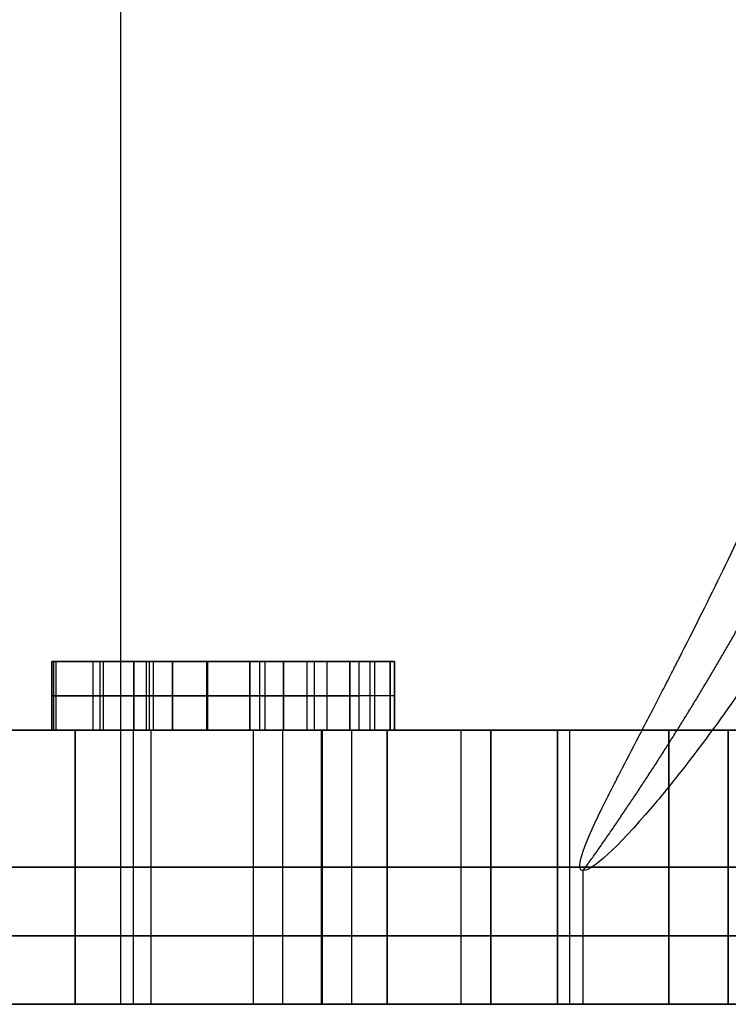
# Model space of a CAD drawing. Header units: millimetres. Extents: x 0 to 284, y -110 to 65.
# Tile 197 of 256: x 269.68 to 270.72, y -46.7 to -45.26. Entities that reach past the tile are written whole.
import ezdxf

# ---------------------------------------------------------------- set-up
doc = ezdxf.new("R2010")
doc.units = ezdxf.units.MM
doc.layers.add('Layer 01', color=18, linetype='Continuous', true_color=0x000000)

# ---------------------------------------------------------------- blocks, each defined once
blk = doc.blocks.new('Block 01')
at = {"layer": 'Layer 01'}
for p, q in [((269.8303, -46.7, -9.9291), (269.8303, -42, -9.9291)), ((269.8303, -46.7, -12.3291), (269.8303, -42, -12.3291)), ((269.8303, -46.7, -14.7291), (269.8303, -42, -14.7291)), ((269.8303, -46.7, -17.1291), (269.8303, -42, -17.1291)), ((269.73, -46.3, -17.8501), (269.73, -46.2, -17.8501)), ((269.73, -46.3, -9.5713), (269.73, -46.2, -9.5713)), ((269.7898, -46.2, -17.8856), (269.7898, -46.3, -17.8856)), ((269.7898, -46.2, -17.8146), (269.7898, -46.3, -17.8146)), ((269.8497, -46.3, -18.011), (269.8497, -46.2, -18.011)), ((269.8497, -46.3, -17.7755), (269.8497, -46.2, -17.7755)), ((269.9061, -46.2, -17.9364), (269.8497, -46.2, -17.9364)), ((269.8779, -46.2, -18.1364), (269.8779, -46.3, -18.1364)), ((269.8779, -46.2, -17.7364), (269.8779, -46.3, -17.7364)), ((269.8856, -46.2, -9.5), (270.0426, -46.2, -9.5)), ((269.9061, -46.3, -17.7755), (269.9061, -46.2, -17.7755)), ((269.9061, -46.3, -17.9761), (269.9061, -46.2, -17.9761)), ((269.9768, -46.2, -9.4568), (269.9768, -46.2, -9.5401)), ((269.98, -46.2, -18.0762), (269.98, -46.2, -18.0073)), ((269.98, -46.2, -17.8856), (269.98, -46.2, -17.8146)), ((270.0188, -46.2, -17.8856), (270.0188, -46.3, -17.8856)), ((270.0188, -46.3, -17.9761), (270.0188, -46.2, -17.9761)), ((270.068, -46.2, -17.8146), (270.068, -46.3, -17.8146)), ((270.068, -46.3, -18.0045), (270.068, -46.2, -18.0045)), ((270.1517, -46.2, -17.9364), (270.0683, -46.2, -17.9364)), ((270.1645, -46.3, -9.5487), (270.1645, -46.2, -9.5487)), ((270.1645, -46.2, -9.5), (270.2235, -46.2, -9.5)), ((270.194, -46.2, -9.7), (270.194, -46.3, -9.7)), ((270.2007, -46.2, -9.3), (270.2007, -46.3, -9.3)), ((270.2235, -46.3, -9.5), (270.2235, -46.2, -9.5)), ((270.23, -46.3, -17.8436), (270.23, -46.2, -17.8436)), ((269.73, -46.25, -17.8856), (269.8497, -46.25, -17.8856)), ((269.73, -46.25, -17.8146), (269.73, -46.25, -17.8856)), ((269.8497, -46.25, -17.8146), (269.73, -46.25, -17.8146)), ((269.73, -46.25, -9.5355), (269.73, -46.25, -9.6071)), ((269.9061, -46.25, -18.1364), (269.8497, -46.25, -18.1364)), ((269.8497, -46.25, -17.8856), (269.8497, -46.25, -18.1364)), ((269.8497, -46.25, -17.7364), (269.8497, -46.25, -17.8146)), ((269.9061, -46.25, -17.7364), (269.8497, -46.25, -17.7364)), ((269.9061, -46.25, -17.8146), (269.9061, -46.25, -17.7364)), ((270.23, -46.25, -17.8146), (269.9061, -46.25, -17.8146)), ((270.23, -46.25, -17.8726), (269.9061, -46.25, -18.1364)), ((269.9061, -46.25, -17.8856), (270.1315, -46.25, -17.8856)), ((269.9061, -46.25, -18.0667), (269.9061, -46.25, -17.8856)), ((270.1315, -46.25, -17.8856), (269.9061, -46.25, -18.0667)), ((270.2235, -46.25, -9.7), (270.1645, -46.25, -9.7)), ((270.1645, -46.25, -9.3974), (270.1645, -46.25, -9.7)), ((270.2235, -46.25, -9.3), (270.1779, -46.25, -9.3)), ((270.2235, -46.25, -9.7), (270.2235, -46.25, -9.3)), ((270.23, -46.25, -17.8726), (270.23, -46.25, -17.8146)), ((268.1351, -46.3, -13.7712), (270.0649, -46.3, -13.7712)), ((269.9061, -46.3, -17.9761), (270.0188, -46.3, -17.9761)), ((270.0188, -46.3, -17.8856), (270.0188, -46.3, -17.9761)), ((270.0671, -46.7, -10.625), (270.0671, -46.3, -10.625)), ((270.0671, -46.7, -15.425), (270.0671, -46.3, -15.425)), ((270.0671, -46.7, -14.375), (270.0671, -46.3, -14.375)), ((270.0671, -46.7, -13.025), (270.0671, -46.3, -13.025)), ((270.0671, -46.7, -11.975), (270.0671, -46.3, -11.975)), ((270.1226, -46.3, -10.1), (270.1226, -46.7, -10.1)), ((270.1248, -46.7, -16.875), (270.1248, -46.3, -16.875)), ((270.1672, -46.3, -17.5), (270.1672, -46.7, -17.5)), ((270.3269, -46.7, -15.575), (270.3269, -46.3, -15.575)), ((270.3269, -46.7, -14.225), (270.3269, -46.3, -14.225)), ((270.3269, -46.7, -13.175), (270.3269, -46.3, -13.175)), ((270.3269, -46.7, -11.825), (270.3269, -46.3, -11.825)), ((270.3702, -46.7, -16.7), (270.3702, -46.3, -16.7)), ((270.3702, -46.7, -10.7), (270.3702, -46.3, -10.7)), ((270.4678, -46.7, -17.7309), (270.4678, -46.3, -17.7309)), ((270.4678, -46.3, -9.6691), (270.4678, -46.7, -9.6691)), ((269.764, -46.5, -11.15), (268.436, -46.5, -11.15)), ((269.764, -46.5, -16.25), (268.436, -46.5, -16.25)), ((269.764, -46.5, -13.85), (268.436, -46.5, -13.85)), ((268.436, -46.5, -15.95), (269.764, -46.5, -15.95)), ((269.764, -46.5, -13.55), (268.436, -46.5, -13.55)), ((269.764, -46.5, -11.45), (268.436, -46.5, -11.45)), ((270.3702, -46.5, -10.1), (269.764, -46.5, -11.15)), ((270.4856, -46.5, -17.5), (269.764, -46.5, -16.25)), ((270.3702, -46.5, -14.9), (269.764, -46.5, -15.95)), ((270.3702, -46.5, -14.9), (269.764, -46.5, -13.85)), ((270.3702, -46.5, -12.5), (269.764, -46.5, -13.55)), ((270.3702, -46.5, -12.5), (269.764, -46.5, -11.45)), ((270.4856, -46.5, -17.5), (269.8487, -46.5, -17.5)), ((270.3702, -46.5, -10.1), (269.875, -46.5, -10.1)), ((270.7166, -46.5, -17.3), (270.0238, -46.5, -16.1)), ((270.63, -46.5, -15.05), (270.0238, -46.5, -16.1)), ((270.63, -46.5, -14.75), (270.0238, -46.5, -13.7)), ((270.63, -46.5, -12.65), (270.0238, -46.5, -13.7)), ((270.63, -46.5, -12.35), (270.0238, -46.5, -11.3)), ((270.7166, -46.5, -10.1), (270.0238, -46.5, -11.3)), ((270.7166, -46.5, -17.3), (270.219, -46.5, -18.1618)), ((270.7166, -46.5, -10.1), (270.219, -46.5, -9.2382)), ((270.5053, -46.7, -16.0114), (270.5053, -46.5049, -16.0114)), ((270.5053, -46.7, -13.6114), (270.5053, -46.5049, -13.6114)), ((270.5053, -46.7, -11.2114), (270.5053, -46.5049, -11.2114)), ((273.1, -46.5, -15.05), (270.63, -46.5, -15.05)), ((273.1, -46.5, -14.75), (270.63, -46.5, -14.75)), ((273.1, -46.5, -12.65), (270.63, -46.5, -12.65)), ((273.1, -46.5, -12.35), (270.63, -46.5, -12.35)), ((270.3272, -46.7, -17.2256), (269.8463, -46.7, -17.2256)), ((270.3272, -46.7, -10.1744), (269.8463, -46.7, -10.1744)), ((270.3702, -46.7, -12.5), (269.85, -46.7, -12.5)), ((270.3702, -46.7, -14.9), (269.85, -46.7, -14.9)), ((270.5, -46.7, -13.7), (270.0238, -46.7, -13.7))]:
    blk.add_line(p, q, dxfattribs=at)
at = {"layer": 'Layer 01', "extrusion": (-3.17487e-15, -1, 1.22656e-14)}
blk.add_arc((269.1, -13.7, 46.3), 4.6, 255.9208, 284.0792, dxfattribs=at)
at = {"layer": 'Layer 01', "extrusion": (4.58415e-15, -1, 6.10623e-16)}
blk.add_arc((269.1, -10.1, 46.3), 0.775, 0, 180, dxfattribs=at)
at = {"layer": 'Layer 01', "extrusion": (-1.35482e-16, -1, -5.25178e-14)}
blk.add_arc((269.1, -13.7, 46.3), 4.6, 75.9208, 90, dxfattribs=at)
at = {"layer": 'Layer 01', "extrusion": (-1.19411e-14, -1, 3.19204e-15)}
blk.add_arc((269.1, -17.3, 46.3), 0.775, 270, 345.0448, dxfattribs=at)
at = {"layer": 'Layer 01', "extrusion": (5.81178e-10, 1, -1.70434e-09)}
blk.add_arc((-269.6847, -8.9736, -46.3), 0.5638, 251.078, 265.3864, dxfattribs=at)
at = {"layer": 'Layer 01', "extrusion": (9.52408e-11, 1, 7.26634e-11)}
blk.add_arc((-269.1, -10.1, -46.3), 0.7999, 141.9607, 142.6582, dxfattribs=at)
at = {"layer": 'Layer 01', "extrusion": (-1.29469e-09, -1, 3.84596e-09)}
blk.add_arc((269.6705, -8.9849, 46.3), 0.6333, 275.9367, 288.6094, dxfattribs=at)
at = {"layer": 'Layer 01', "extrusion": (7.62782e-12, 1, -1.49334e-11)}
blk.add_arc((-269.6177, -8.8171, -46.3), 0.7336, 234.7976, 250.0929, dxfattribs=at)
at = {"layer": 'Layer 01', "extrusion": (-4.73934e-12, -1, 1.3128e-11)}
blk.add_arc((269.6581, -8.9464, 46.3), 0.6737, 288.557, 303.8549, dxfattribs=at)
at = {"layer": 'Layer 01', "extrusion": (-7.63738e-10, -1, 1.20797e-09)}
blk.add_arc((269.6853, -8.9521, 46.3), 0.6542, 302.1566, 317.0951, dxfattribs=at)
at = {"layer": 'Layer 01', "extrusion": (8.45044e-12, 1, -8.06631e-12)}
blk.add_arc((-269.5871, -8.7431, -46.3), 0.8119, 223.3081, 236.045, dxfattribs=at)
at = {"layer": 'Layer 01', "extrusion": (0, -1, 0)}
for centre, radius, start, end in [((269.1, -13.7, 46.5), 4.6, 255.9208, 284.0792), ((269.1, -13.7, 46.5), 4.6, 75.9208, 90), ((269.1, -13.7, 46.6), 5.4, 270, 90)]:
    blk.add_arc(centre, radius, start, end, dxfattribs=at)
at = {"layer": 'Layer 01', "extrusion": (0, 1, 0)}
for centre, start, end in [((-269.1, -10.1, -46.5), 0, 180), ((-269.1, -17.3, -46.5), 194.9552, 270)]:
    blk.add_arc(centre, 0.775, start, end, dxfattribs=at)
at = {"layer": 'Layer 01', "extrusion": (9.13859e-18, -1, 0)}
blk.add_arc((269.1, -13.7, 46.5), 5.4, 270, 90, dxfattribs=at)
at = {"layer": 'Layer 01', "extrusion": (9.13859e-18, -1, 5.46571e-16)}
blk.add_arc((269.1, -13.7, 46.5), 6.5, 270, 90, dxfattribs=at)
at = {"layer": 'Layer 01', "extrusion": (1.42124e-27, 1, -4.46314e-16)}
blk.add_arc((-269.1, -13.7, -46.7), 4.6, 255.9208, 284.0792, dxfattribs=at)
at = {"layer": 'Layer 01', "extrusion": (4.58415e-15, 1, -6.10623e-16)}
blk.add_arc((-269.1, -10.1, -46.7), 0.775, 0, 180, dxfattribs=at)
at = {"layer": 'Layer 01', "extrusion": (9.35289e-16, 1, -4.64606e-15)}
blk.add_arc((-269.1, -10.1, -46.7), 0.75, 76.8279, 256.8279, dxfattribs=at)
at = {"layer": 'Layer 01', "extrusion": (-1.44149e-16, 1, -3.37358e-17)}
for centre in [(-269.1, -12.5, -46.7), (-269.1, -14.9, -46.7), (-269.1, -17.3, -46.7)]:
    blk.add_arc(centre, 0.75, 76.8279, 256.8279, dxfattribs=at)
at = {"layer": 'Layer 01', "extrusion": (2.44016e-14, 1, 1.46185e-13)}
blk.add_arc((-269.1, -13.7, -46.7), 4.6, 90, 104.0792, dxfattribs=at)
at = {"layer": 'Layer 01', "extrusion": (-9.13859e-18, 1, 0)}
blk.add_arc((-269.1, -13.7, -46.7), 5.4, 90, 270, dxfattribs=at)
at = {"layer": 'Layer 01', "extrusion": (-6.08605e-19, 1, 7.92509e-19)}
blk.add_arc((-269.1, -17.3, -46.7), 0.775, 194.9552, 270, dxfattribs=at)
at = {"layer": 'Layer 01', "extrusion": (6.26375e-17, 1, -7.45375e-18)}
for centre, radius in [((-271.25, -16.1, -46.7), 0.75), ((-271.25, -13.7, -46.7), 0.75), ((-271.25, -13.7, -46.7), 0.5035)]:
    blk.add_arc(centre, radius, 276.7862, 96.7862, dxfattribs=at)
at = {"layer": 'Layer 01', "extrusion": (-4.97102e-16, 1, -4.71122e-15)}
blk.add_arc((-271.25, -11.3, -46.7), 0.75, 276.7862, 96.7862, dxfattribs=at)
at = {"layer": 'Layer 01', "extrusion": (8.96351e-16, 1, 6.99864e-15)}
blk.add_arc((-271.25, -11.3, -46.7), 0.5035, 276.7862, 96.7862, dxfattribs=at)
at = {"layer": 'Layer 01'}
for points in [[(271.3386, -44.3363, -15.3553), (271.334, -44.4463, -15.3547), (271.325, -44.5555, -15.3536), (271.3047, -44.7181, -15.352), (271.2969, -44.7722, -15.3514), (271.2834, -44.8529, -15.3507), (271.2786, -44.8797, -15.3505), (271.2685, -44.9334, -15.3502), (271.2635, -44.9586, -15.3501), (271.2338, -45.0997, -15.3498), (271.2057, -45.2088, -15.3506), (271.1575, -45.367, -15.3555), (271.1404, -45.4188, -15.3578), (271.1134, -45.4951, -15.3625), (271.0995, -45.5329, -15.3651), (271.0827, -45.5764, -15.3689), (271.0754, -45.5949, -15.3706), (271.0705, -45.6072, -15.3718), (271.0685, -45.6123, -15.3723), (271.0189, -45.7349, -15.3849), (270.9697, -45.8401, -15.4021), (270.8948, -45.9822, -15.4388), (270.8697, -46.027, -15.4529), (270.8323, -46.0904, -15.4769), (270.8136, -46.1211, -15.4897), (270.7921, -46.1552, -15.5059), (270.783, -46.1695, -15.5132), (270.7769, -46.1789, -15.5181), (270.7746, -46.1825, -15.5199), (270.7407, -46.2342, -15.548), (270.7119, -46.2754, -15.5759), (270.6716, -46.3298, -15.6221), (270.6586, -46.3468, -15.6383), (270.6338, -46.3782, -15.6719), (270.6187, -46.3968, -15.6943), (270.5537, -46.4733, -15.8034), (270.5187, -46.5042, -15.9024), (270.4926, -46.5056, -16.1136), (270.5026, -46.4754, -16.2201), (270.5363, -46.4067, -16.3307), (270.5403, -46.3986, -16.3429), (270.549, -46.3814, -16.367), (270.5524, -46.3747, -16.3756), (270.5644, -46.3515, -16.4047), (270.5818, -46.3179, -16.4425), (270.6069, -46.2698, -16.4868), (270.626, -46.2328, -16.5163), (270.6345, -46.2162, -16.5286), (270.6402, -46.205, -16.5367), (270.6437, -46.1982, -16.5415), (270.6837, -46.1196, -16.5958), (270.7256, -46.0351, -16.6391), (270.7901, -45.8926, -16.6931), (270.8119, -45.8425, -16.7093), (270.8445, -45.7633, -16.7311), (270.8608, -45.7228, -16.7414), (270.8798, -45.6737, -16.7523), (270.8879, -45.6523, -16.7568), (270.8932, -45.638, -16.7597), (270.8964, -45.6296, -16.7614), (270.9348, -45.5258, -16.7818), (270.9687, -45.4243, -16.796), (271.0145, -45.2665, -16.8123), (271.0289, -45.2129, -16.8168), (271.0492, -45.1312, -16.8227), (271.0558, -45.1038, -16.8244), (271.0683, -45.0483, -16.8277), (271.0747, -45.0192, -16.8292), (271.1247, -44.7769, -16.8409), (271.1521, -44.5582, -16.8436), (271.1614, -44.3363, -16.8447)], [(271.3386, -44.3363, -12.9553), (271.334, -44.4463, -12.9547), (271.325, -44.5555, -12.9536), (271.3047, -44.7181, -12.952), (271.2969, -44.7722, -12.9514), (271.2834, -44.8529, -12.9507), (271.2786, -44.8797, -12.9505), (271.2685, -44.9334, -12.9502), (271.2635, -44.9586, -12.9501), (271.2338, -45.0997, -12.9498), (271.2057, -45.2088, -12.9506), (271.1575, -45.367, -12.9555), (271.1404, -45.4188, -12.9578), (271.1134, -45.4951, -12.9625), (271.0995, -45.5329, -12.9651), (271.0827, -45.5764, -12.9689), (271.0754, -45.5949, -12.9706), (271.0705, -45.6072, -12.9718), (271.0685, -45.6123, -12.9723), (271.0189, -45.7349, -12.9849), (270.9697, -45.8401, -13.0021), (270.8948, -45.9822, -13.0388), (270.8697, -46.027, -13.0529), (270.8323, -46.0904, -13.0769), (270.8136, -46.1211, -13.0897), (270.7921, -46.1552, -13.1059), (270.783, -46.1695, -13.1132), (270.7769, -46.1789, -13.1181), (270.7746, -46.1825, -13.1199), (270.7407, -46.2342, -13.148), (270.7119, -46.2754, -13.1759), (270.6716, -46.3298, -13.2221), (270.6586, -46.3468, -13.2383), (270.6338, -46.3782, -13.2719), (270.6187, -46.3968, -13.2943), (270.5537, -46.4733, -13.4034), (270.5187, -46.5042, -13.5024), (270.4926, -46.5056, -13.7136), (270.5026, -46.4754, -13.8201), (270.5363, -46.4067, -13.9307), (270.5403, -46.3986, -13.9429), (270.549, -46.3814, -13.967), (270.5524, -46.3747, -13.9756), (270.5644, -46.3515, -14.0047), (270.5818, -46.3179, -14.0425), (270.6069, -46.2698, -14.0868), (270.626, -46.2328, -14.1163), (270.6345, -46.2162, -14.1286), (270.6402, -46.205, -14.1367), (270.6437, -46.1982, -14.1415), (270.6837, -46.1196, -14.1958), (270.7256, -46.0351, -14.2391), (270.7901, -45.8926, -14.2931), (270.8119, -45.8425, -14.3093), (270.8445, -45.7633, -14.3311), (270.8608, -45.7228, -14.3414), (270.8798, -45.6737, -14.3523), (270.8879, -45.6523, -14.3568), (270.8932, -45.638, -14.3597), (270.8964, -45.6296, -14.3614), (270.9348, -45.5258, -14.3818), (270.9687, -45.4243, -14.396), (271.0145, -45.2665, -14.4123), (271.0289, -45.2129, -14.4168), (271.0492, -45.1312, -14.4227), (271.0558, -45.1038, -14.4244), (271.0683, -45.0483, -14.4277), (271.0747, -45.0192, -14.4292), (271.1247, -44.7769, -14.4409), (271.1521, -44.5582, -14.4436), (271.1614, -44.3363, -14.4447)], [(271.3386, -44.3363, -10.5553), (271.334, -44.4463, -10.5547), (271.325, -44.5555, -10.5536), (271.3047, -44.7181, -10.552), (271.2969, -44.7722, -10.5514), (271.2834, -44.8529, -10.5507), (271.2786, -44.8797, -10.5505), (271.2685, -44.9334, -10.5502), (271.2635, -44.9586, -10.5501), (271.2338, -45.0997, -10.5498), (271.2057, -45.2088, -10.5506), (271.1575, -45.367, -10.5555), (271.1404, -45.4188, -10.5578), (271.1134, -45.4951, -10.5625), (271.0995, -45.5329, -10.5651), (271.0827, -45.5764, -10.5689), (271.0754, -45.5949, -10.5706), (271.0705, -45.6072, -10.5718), (271.0685, -45.6123, -10.5723), (271.0189, -45.7349, -10.5849), (270.9697, -45.8401, -10.6021), (270.8948, -45.9822, -10.6388), (270.8697, -46.027, -10.6529), (270.8323, -46.0904, -10.6769), (270.8136, -46.1211, -10.6897), (270.7921, -46.1552, -10.7059), (270.783, -46.1695, -10.7132), (270.7769, -46.1789, -10.7181), (270.7746, -46.1825, -10.7199), (270.7407, -46.2342, -10.748), (270.7119, -46.2754, -10.7759), (270.6716, -46.3298, -10.8221), (270.6586, -46.3468, -10.8383), (270.6338, -46.3782, -10.8719), (270.6187, -46.3968, -10.8943), (270.5537, -46.4733, -11.0034), (270.5187, -46.5042, -11.1024), (270.4926, -46.5056, -11.3136), (270.5026, -46.4754, -11.4201), (270.5363, -46.4067, -11.5307), (270.5403, -46.3986, -11.5429), (270.549, -46.3814, -11.567), (270.5524, -46.3747, -11.5756), (270.5644, -46.3515, -11.6047), (270.5818, -46.3179, -11.6425), (270.6069, -46.2698, -11.6868), (270.626, -46.2328, -11.7163), (270.6345, -46.2162, -11.7286), (270.6402, -46.205, -11.7367), (270.6437, -46.1982, -11.7415), (270.6837, -46.1196, -11.7958), (270.7256, -46.0351, -11.8391), (270.7901, -45.8926, -11.8931), (270.8119, -45.8425, -11.9093), (270.8445, -45.7633, -11.9311), (270.8608, -45.7228, -11.9414), (270.8798, -45.6737, -11.9523), (270.8879, -45.6523, -11.9568), (270.8932, -45.638, -11.9597), (270.8964, -45.6296, -11.9614), (270.9348, -45.5258, -11.9818), (270.9687, -45.4243, -11.996), (271.0145, -45.2665, -12.0123), (271.0289, -45.2129, -12.0168), (271.0492, -45.1312, -12.0227), (271.0558, -45.1038, -12.0244), (271.0683, -45.0483, -12.0277), (271.0747, -45.0192, -12.0292), (271.1247, -44.7769, -12.0409), (271.1521, -44.5582, -12.0436), (271.1614, -44.3363, -12.0447)]]:
    blk.add_open_spline(points, degree=3, knots=[0, 0, 0, 0, 0.332668, 0.332668, 0.499001, 0.499001, 0.582168, 0.582168, 0.665335, 0.665335, 0.998003, 0.998003, 1.164337, 1.164337, 1.247503, 1.289087, 1.309879, 1.309879, 1.33067, 1.33067, 1.663338, 1.663338, 1.829672, 1.829672, 1.912839, 1.954422, 1.975214, 1.975214, 1.996005, 1.996005, 2.162339, 2.162339, 2.245506, 2.245506, 2.328673, 2.328673, 2.661341, 2.661341, 2.994008, 2.994008, 3.035592, 3.035592, 3.077175, 3.077175, 3.160342, 3.243509, 3.285092, 3.305884, 3.305884, 3.326676, 3.326676, 3.659343, 3.659343, 3.825677, 3.825677, 3.908844, 3.950427, 3.971219, 3.971219, 3.992011, 3.992011, 4.324678, 4.324678, 4.491012, 4.491012, 4.574179, 4.574179, 4.657346, 4.657346, 5.322681, 5.322681, 5.322681, 5.322681], dxfattribs=at)
at = {"layer": 'Layer 01', "extrusion": (-0.118165, 4.96206e-13, -0.992994)}
blk.add_rational_spline([(270.5053, -46.5049, -11.2114), (270.5939, -46.3809, -11.2219), (270.6756, -46.2516, -11.2317), (270.75, -46.1174, -11.2405)], [1.00025461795, 0.993857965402, 0.988573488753, 0.984401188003], degree=3, dxfattribs=at)
at = {"layer": 'Layer 01', "extrusion": (-0.118165, -1.02538e-13, -0.992994)}
blk.add_rational_spline([(270.5053, -46.5049, -13.6114), (270.5939, -46.3809, -13.6219), (270.6756, -46.2516, -13.6317), (270.75, -46.1174, -13.6405)], [1.00025461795, 0.993857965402, 0.988573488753, 0.984401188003], degree=3, dxfattribs=at)
at = {"layer": 'Layer 01', "extrusion": (-0.118165, -2.47032e-13, -0.992994)}
blk.add_rational_spline([(270.5053, -46.5049, -16.0114), (270.5939, -46.3809, -16.0219), (270.6756, -46.2516, -16.0317), (270.75, -46.1174, -16.0405)], [1.00025461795, 0.993857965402, 0.988573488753, 0.984401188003], degree=3, dxfattribs=at)
at = {"layer": 'Layer 01'}
for points, degree in [([(269.73, -46.2, -17.8856), (269.73, -46.25, -17.8856), (269.73, -46.3, -17.8856)], 2), ([(269.8497, -46.2, -17.8856), (269.7898, -46.2, -17.8856), (269.73, -46.2, -17.8856)], 2), ([(269.73, -46.2, -17.8146), (269.73, -46.25, -17.8146), (269.73, -46.3, -17.8146)], 2), ([(269.73, -46.2, -17.8856), (269.73, -46.2, -17.8501), (269.73, -46.2, -17.8146)], 2), ([(269.73, -46.2, -17.8146), (269.7898, -46.2, -17.8146), (269.8497, -46.2, -17.8146)], 2), ([(269.73, -46.3, -9.6071), (269.73, -46.25, -9.6071), (269.73, -46.2, -9.6071)], 2), ([(269.73, -46.2, -9.5355), (269.73, -46.25, -9.5355), (269.73, -46.3, -9.5355)], 2), ([(269.73, -46.2, -9.6071), (269.73, -46.2, -9.5713), (269.73, -46.2, -9.5355)], 2), ([(269.736, -46.2, -9.6148), (269.734, -46.2, -9.6122), (269.732, -46.2, -9.6097), (269.73, -46.2, -9.6071)], 3), ([(269.733, -46.3, -9.6109), (269.733, -46.25, -9.6109), (269.733, -46.2, -9.6109)], 2), ([(269.736, -46.3, -9.6148), (269.736, -46.25, -9.6148), (269.736, -46.2, -9.6148)], 2), ([(269.7997, -46.2, -9.5255), (269.7997, -46.25, -9.5255), (269.7997, -46.3, -9.5255)], 2), ([(269.8051, -46.3, -9.6037), (269.8051, -46.25, -9.6037), (269.8051, -46.2, -9.6037)], 2), ([(269.8497, -46.2, -18.1364), (269.8497, -46.25, -18.1364), (269.8497, -46.3, -18.1364)], 2), ([(269.9061, -46.2, -18.1364), (269.8779, -46.2, -18.1364), (269.8497, -46.2, -18.1364)], 2), ([(269.8497, -46.2, -17.8856), (269.8497, -46.25, -17.8856), (269.8497, -46.3, -17.8856)], 2), ([(269.8497, -46.2, -18.1364), (269.8497, -46.2, -18.011), (269.8497, -46.2, -17.8856)], 2), ([(269.8497, -46.2, -17.8146), (269.8497, -46.25, -17.8146), (269.8497, -46.3, -17.8146)], 2), ([(269.8497, -46.2, -17.7364), (269.8497, -46.25, -17.7364), (269.8497, -46.3, -17.7364)], 2), ([(269.8497, -46.2, -17.8146), (269.8497, -46.2, -17.7755), (269.8497, -46.2, -17.7364)], 2), ([(269.8497, -46.2, -17.7364), (269.8779, -46.2, -17.7364), (269.9061, -46.2, -17.7364)], 2), ([(269.9061, -46.3, -18.1364), (269.9061, -46.25, -18.1364), (269.9061, -46.2, -18.1364)], 2), ([(269.9061, -46.2, -17.7364), (269.9061, -46.25, -17.7364), (269.9061, -46.3, -17.7364)], 2), ([(269.9061, -46.2, -17.8146), (269.9061, -46.25, -17.8146), (269.9061, -46.3, -17.8146)], 2), ([(269.9061, -46.2, -17.7364), (269.9061, -46.2, -17.7755), (269.9061, -46.2, -17.8146)], 2), ([(269.9061, -46.2, -17.8146), (270.068, -46.2, -17.8146), (270.23, -46.2, -17.8146)], 2), ([(270.23, -46.2, -17.8726), (270.068, -46.2, -18.0045), (269.9061, -46.2, -18.1364)], 2), ([(269.9061, -46.2, -18.0667), (269.9061, -46.2, -17.9761), (269.9061, -46.2, -17.8856)], 2), ([(269.9061, -46.2, -17.8856), (270.0188, -46.2, -17.8856), (270.1315, -46.2, -17.8856)], 2), ([(269.9061, -46.2, -17.8856), (269.9061, -46.25, -17.8856), (269.9061, -46.3, -17.8856)], 2), ([(269.9061, -46.2, -18.0667), (269.9061, -46.25, -18.0667), (269.9061, -46.3, -18.0667)], 2), ([(270.1315, -46.2, -17.8856), (270.0188, -46.2, -17.9761), (269.9061, -46.2, -18.0667)], 2), ([(269.9558, -46.3, -9.551), (269.9558, -46.25, -9.551), (269.9558, -46.2, -9.551)], 2), ([(269.957, -46.2, -9.4674), (269.957, -46.25, -9.4674), (269.957, -46.3, -9.4674)], 2), ([(270.1023, -46.3, -9.4559), (270.1023, -46.25, -9.4559), (270.1023, -46.2, -9.4559)], 2), ([(270.1125, -46.2, -9.3622), (270.1125, -46.25, -9.3622), (270.1125, -46.3, -9.3622)], 2), ([(270.1315, -46.3, -17.8856), (270.1315, -46.25, -17.8856), (270.1315, -46.2, -17.8856)], 2), ([(270.1645, -46.2, -9.7), (270.1645, -46.25, -9.7), (270.1645, -46.3, -9.7)], 2), ([(270.2235, -46.2, -9.7), (270.194, -46.2, -9.7), (270.1645, -46.2, -9.7)], 2), ([(270.1645, -46.2, -9.3974), (270.1645, -46.25, -9.3974), (270.1645, -46.3, -9.3974)], 2), ([(270.1645, -46.2, -9.7), (270.1645, -46.2, -9.5487), (270.1645, -46.2, -9.3974)], 2), ([(270.1779, -46.2, -9.3), (270.1779, -46.25, -9.3), (270.1779, -46.3, -9.3)], 2), ([(270.1779, -46.2, -9.3), (270.2007, -46.2, -9.3), (270.2235, -46.2, -9.3)], 2), ([(270.2235, -46.2, -9.3), (270.2235, -46.25, -9.3), (270.2235, -46.3, -9.3)], 2), ([(270.2235, -46.2, -9.7), (270.2235, -46.25, -9.7), (270.2235, -46.3, -9.7)], 2), ([(270.2235, -46.2, -9.3), (270.2235, -46.2, -9.5), (270.2235, -46.2, -9.7)], 2), ([(270.23, -46.2, -17.8146), (270.23, -46.25, -17.8146), (270.23, -46.3, -17.8146)], 2), ([(270.23, -46.2, -17.8726), (270.23, -46.25, -17.8726), (270.23, -46.3, -17.8726)], 2), ([(270.23, -46.2, -17.8146), (270.23, -46.2, -17.8436), (270.23, -46.2, -17.8726)], 2), ([(269.764, -46.3, -11.15), (269.1, -46.3, -11.15), (268.436, -46.3, -11.15)], 2), ([(268.436, -46.3, -16.25), (269.1, -46.3, -16.25), (269.764, -46.3, -16.25)], 2), ([(268.436, -46.3, -13.85), (269.1, -46.3, -13.85), (269.764, -46.3, -13.85)], 2), ([(269.764, -46.3, -15.95), (269.1, -46.3, -15.95), (268.436, -46.3, -15.95)], 2), ([(269.764, -46.3, -13.55), (269.1, -46.3, -13.55), (268.436, -46.3, -13.55)], 2), ([(268.436, -46.3, -11.45), (269.1, -46.3, -11.45), (269.764, -46.3, -11.45)], 2), ([(269.8497, -46.3, -17.8146), (269.7898, -46.3, -17.8146), (269.73, -46.3, -17.8146)], 2), ([(269.73, -46.3, -17.8146), (269.73, -46.3, -17.8501), (269.73, -46.3, -17.8856)], 2), ([(269.73, -46.3, -17.8856), (269.7898, -46.3, -17.8856), (269.8497, -46.3, -17.8856)], 2), ([(269.73, -46.3, -9.5355), (269.73, -46.3, -9.5713), (269.73, -46.3, -9.6071)], 2), ([(269.764, -46.7, -11.15), (269.764, -46.5, -11.15), (269.764, -46.3, -11.15)], 2), ([(269.764, -46.3, -11.15), (270.0671, -46.3, -10.625), (270.3702, -46.3, -10.1)], 2), ([(269.764, -46.3, -16.25), (269.764, -46.5, -16.25), (269.764, -46.7, -16.25)], 2), ([(270.4856, -46.3, -17.5), (270.1248, -46.3, -16.875), (269.764, -46.3, -16.25)], 2), ([(269.764, -46.3, -13.85), (269.764, -46.5, -13.85), (269.764, -46.7, -13.85)], 2), ([(269.764, -46.7, -15.95), (269.764, -46.5, -15.95), (269.764, -46.3, -15.95)], 2), ([(269.764, -46.3, -15.95), (270.0671, -46.3, -15.425), (270.3702, -46.3, -14.9)], 2), ([(270.3702, -46.3, -14.9), (270.0671, -46.3, -14.375), (269.764, -46.3, -13.85)], 2), ([(269.764, -46.7, -13.55), (269.764, -46.5, -13.55), (269.764, -46.3, -13.55)], 2), ([(269.764, -46.3, -13.55), (270.0671, -46.3, -13.025), (270.3702, -46.3, -12.5)], 2), ([(269.764, -46.3, -11.45), (269.764, -46.5, -11.45), (269.764, -46.7, -11.45)], 2), ([(270.3702, -46.3, -12.5), (270.0671, -46.3, -11.975), (269.764, -46.3, -11.45)], 2), ([(270.4856, -46.3, -17.5), (270.1672, -46.3, -17.5), (269.8487, -46.3, -17.5)], 2), ([(269.8487, -46.3, -17.5), (269.8487, -46.5, -17.5), (269.8487, -46.7, -17.5)], 2), ([(269.8497, -46.3, -17.8856), (269.8497, -46.3, -18.011), (269.8497, -46.3, -18.1364)], 2), ([(269.8497, -46.3, -18.1364), (269.8779, -46.3, -18.1364), (269.9061, -46.3, -18.1364)], 2), ([(269.9061, -46.3, -17.7364), (269.8779, -46.3, -17.7364), (269.8497, -46.3, -17.7364)], 2), ([(269.8497, -46.3, -17.7364), (269.8497, -46.3, -17.7755), (269.8497, -46.3, -17.8146)], 2), ([(269.875, -46.7, -10.1), (269.875, -46.5, -10.1), (269.875, -46.3, -10.1)], 2), ([(269.875, -46.3, -10.1), (270.1226, -46.3, -10.1), (270.3702, -46.3, -10.1)], 2), ([(270.23, -46.3, -17.8146), (270.068, -46.3, -17.8146), (269.9061, -46.3, -17.8146)], 2), ([(269.9061, -46.3, -17.8146), (269.9061, -46.3, -17.7755), (269.9061, -46.3, -17.7364)], 2), ([(269.9061, -46.3, -18.1364), (270.068, -46.3, -18.0045), (270.23, -46.3, -17.8726)], 2), ([(269.9061, -46.3, -17.8856), (270.0188, -46.3, -17.8856), (270.1315, -46.3, -17.8856)], 2), ([(269.9061, -46.3, -18.0667), (269.9061, -46.3, -17.9761), (269.9061, -46.3, -17.8856)], 2), ([(270.1315, -46.3, -17.8856), (270.0188, -46.3, -17.9761), (269.9061, -46.3, -18.0667)], 2), ([(270.7166, -46.3, -17.3), (270.3702, -46.3, -16.7), (270.0238, -46.3, -16.1)], 2), ([(270.0238, -46.3, -16.1), (270.0238, -46.5, -16.1), (270.0238, -46.7, -16.1)], 2), ([(270.0238, -46.3, -16.1), (270.3269, -46.3, -15.575), (270.63, -46.3, -15.05)], 2), ([(270.63, -46.3, -14.75), (270.3269, -46.3, -14.225), (270.0238, -46.3, -13.7)], 2), ([(270.0238, -46.3, -13.7), (270.0238, -46.5, -13.7), (270.0238, -46.7, -13.7)], 2), ([(270.0238, -46.3, -13.7), (270.3269, -46.3, -13.175), (270.63, -46.3, -12.65)], 2), ([(270.63, -46.3, -12.35), (270.3269, -46.3, -11.825), (270.0238, -46.3, -11.3)], 2), ([(270.0238, -46.3, -11.3), (270.0238, -46.5, -11.3), (270.0238, -46.7, -11.3)], 2), ([(270.0238, -46.3, -11.3), (270.3702, -46.3, -10.7), (270.7166, -46.3, -10.1)], 2), ([(270.1645, -46.3, -9.3974), (270.1645, -46.3, -9.5487), (270.1645, -46.3, -9.7)], 2), ([(270.1645, -46.3, -9.7), (270.194, -46.3, -9.7), (270.2235, -46.3, -9.7)], 2), ([(270.2235, -46.3, -9.3), (270.2007, -46.3, -9.3), (270.1779, -46.3, -9.3)], 2), ([(270.219, -46.7, -9.2382), (270.219, -46.5, -9.2382), (270.219, -46.3, -9.2382)], 2), ([(270.219, -46.3, -18.1618), (270.219, -46.5, -18.1618), (270.219, -46.7, -18.1618)], 2), ([(270.7166, -46.3, -17.3), (270.4678, -46.3, -17.7309), (270.219, -46.3, -18.1618)], 2), ([(270.219, -46.3, -9.2382), (270.4678, -46.3, -9.6691), (270.7166, -46.3, -10.1)], 2), ([(270.2235, -46.3, -9.7), (270.2235, -46.3, -9.5), (270.2235, -46.3, -9.3)], 2), ([(270.23, -46.3, -17.8726), (270.23, -46.3, -17.8436), (270.23, -46.3, -17.8146)], 2), ([(270.3702, -46.3, -10.1), (270.3702, -46.5, -10.1), (270.3702, -46.7, -10.1)], 2), ([(270.3702, -46.3, -14.9), (270.3702, -46.5, -14.9), (270.3702, -46.7, -14.9)], 2), ([(270.3702, -46.3, -12.5), (270.3702, -46.5, -12.5), (270.3702, -46.7, -12.5)], 2), ([(270.4856, -46.7, -17.5), (270.4856, -46.5, -17.5), (270.4856, -46.3, -17.5)], 2), ([(270.63, -46.3, -15.05), (270.63, -46.5, -15.05), (270.63, -46.7, -15.05)], 2), ([(273.1, -46.3, -15.05), (271.865, -46.3, -15.05), (270.63, -46.3, -15.05)], 2), ([(273.1, -46.3, -14.75), (271.865, -46.3, -14.75), (270.63, -46.3, -14.75)], 2), ([(270.63, -46.3, -14.75), (270.63, -46.5, -14.75), (270.63, -46.7, -14.75)], 2), ([(270.63, -46.3, -12.65), (270.63, -46.5, -12.65), (270.63, -46.7, -12.65)], 2), ([(270.63, -46.3, -12.65), (271.865, -46.3, -12.65), (273.1, -46.3, -12.65)], 2), ([(270.63, -46.7, -12.35), (270.63, -46.5, -12.35), (270.63, -46.3, -12.35)], 2), ([(270.63, -46.3, -12.35), (271.865, -46.3, -12.35), (273.1, -46.3, -12.35)], 2), ([(270.7166, -46.7, -17.3), (270.7166, -46.5, -17.3), (270.7166, -46.3, -17.3)], 2), ([(270.7166, -46.3, -10.1), (270.7166, -46.5, -10.1), (270.7166, -46.7, -10.1)], 2), ([(268.436, -46.7, -11.15), (269.1, -46.7, -11.15), (269.764, -46.7, -11.15)], 2), ([(269.764, -46.7, -16.25), (269.1, -46.7, -16.25), (268.436, -46.7, -16.25)], 2), ([(269.764, -46.7, -13.85), (269.1, -46.7, -13.85), (268.436, -46.7, -13.85)], 2), ([(268.436, -46.7, -15.95), (269.1, -46.7, -15.95), (269.764, -46.7, -15.95)], 2), ([(268.436, -46.7, -13.55), (269.1, -46.7, -13.55), (269.764, -46.7, -13.55)], 2), ([(269.764, -46.7, -11.45), (269.1, -46.7, -11.45), (268.436, -46.7, -11.45)], 2), ([(270.3702, -46.7, -10.1), (270.0671, -46.7, -10.625), (269.764, -46.7, -11.15)], 2), ([(269.764, -46.7, -16.25), (270.1248, -46.7, -16.875), (270.4856, -46.7, -17.5)], 2), ([(270.3702, -46.7, -14.9), (270.0671, -46.7, -15.425), (269.764, -46.7, -15.95)], 2), ([(269.764, -46.7, -13.85), (270.0671, -46.7, -14.375), (270.3702, -46.7, -14.9)], 2), ([(270.3702, -46.7, -12.5), (270.0671, -46.7, -13.025), (269.764, -46.7, -13.55)], 2), ([(269.764, -46.7, -11.45), (270.0671, -46.7, -11.975), (270.3702, -46.7, -12.5)], 2), ([(269.8487, -46.7, -17.5), (270.1672, -46.7, -17.5), (270.4856, -46.7, -17.5)], 2), ([(270.3702, -46.7, -10.1), (270.1226, -46.7, -10.1), (269.875, -46.7, -10.1)], 2), ([(270.0238, -46.7, -16.1), (270.3702, -46.7, -16.7), (270.7166, -46.7, -17.3)], 2), ([(270.63, -46.7, -15.05), (270.3269, -46.7, -15.575), (270.0238, -46.7, -16.1)], 2), ([(270.0238, -46.7, -13.7), (270.3269, -46.7, -14.225), (270.63, -46.7, -14.75)], 2), ([(270.63, -46.7, -12.65), (270.3269, -46.7, -13.175), (270.0238, -46.7, -13.7)], 2), ([(270.0238, -46.7, -11.3), (270.3269, -46.7, -11.825), (270.63, -46.7, -12.35)], 2), ([(270.7166, -46.7, -10.1), (270.3702, -46.7, -10.7), (270.0238, -46.7, -11.3)], 2), ([(270.7166, -46.7, -17.3), (270.4678, -46.7, -17.7309), (270.219, -46.7, -18.1618)], 2), ([(270.219, -46.7, -9.2382), (270.4678, -46.7, -9.6691), (270.7166, -46.7, -10.1)], 2), ([(273.1, -46.7, -15.05), (271.865, -46.7, -15.05), (270.63, -46.7, -15.05)], 2), ([(270.63, -46.7, -14.75), (271.865, -46.7, -14.75), (273.1, -46.7, -14.75)], 2), ([(273.1, -46.7, -12.65), (271.865, -46.7, -12.65), (270.63, -46.7, -12.65)], 2), ([(270.63, -46.7, -12.35), (271.865, -46.7, -12.35), (273.1, -46.7, -12.35)], 2)]:
    blk.add_open_spline(points, degree=degree, dxfattribs=at)
at = {"layer": 'Layer 01', "extrusion": (2.9799e-09, 1, -1.79475e-08)}
blk.add_open_spline([(269.73, -46.2, -9.5355), (269.777, -46.2, -9.5316), (269.8228, -46.2, -9.522), (269.8675, -46.2, -9.5069)], degree=3, dxfattribs=at)
at = {"layer": 'Layer 01', "extrusion": (-1.19071e-07, 1, 5.44587e-07)}
blk.add_open_spline([(269.736, -46.2, -9.6148), (269.7824, -46.2, -9.61), (269.8283, -46.2, -9.5999), (269.8725, -46.2, -9.5851)], degree=3, dxfattribs=at)
at = {"layer": 'Layer 01', "extrusion": (0.941117, 2.40222e-14, 0.338082)}
blk.add_open_spline([(269.8675, -46.2, -9.5069), (269.8674, -46.2333, -9.5066), (269.8674, -46.2667, -9.5066), (269.8675, -46.3, -9.5069)], degree=3, dxfattribs=at)
at = {"layer": 'Layer 01', "extrusion": (7.45622e-09, 1, -1.4289e-08)}
blk.add_open_spline([(269.8675, -46.2, -9.5069), (269.9292, -46.2, -9.4844), (269.9869, -46.2, -9.4543), (270.0406, -46.2, -9.4166)], degree=3, dxfattribs=at)
at = {"layer": 'Layer 01', "extrusion": (-0.947156, -1.70943e-14, -0.320774)}
blk.add_open_spline([(269.8725, -46.3, -9.5851), (269.8726, -46.2667, -9.5853), (269.8726, -46.2333, -9.5853), (269.8725, -46.2, -9.5851)], degree=3, dxfattribs=at)
at = {"layer": 'Layer 01', "extrusion": (-1.52595e-07, 1, 3.1004e-07)}
blk.add_open_spline([(269.8725, -46.2, -9.5851), (269.9294, -46.2, -9.5661), (269.9837, -46.2, -9.5394), (270.0335, -46.2, -9.5059)], degree=3, dxfattribs=at)
at = {"layer": 'Layer 01', "extrusion": (0.84975, -9.36471e-15, 0.527186)}
blk.add_open_spline([(270.0335, -46.3, -9.5059), (270.0332, -46.2667, -9.5055), (270.0332, -46.2333, -9.5055), (270.0335, -46.2, -9.5059)], degree=3, dxfattribs=at)
at = {"layer": 'Layer 01', "extrusion": (-2.48796e-07, 1, 3.01426e-07)}
blk.add_open_spline([(270.0335, -46.2, -9.5059), (270.0815, -46.2, -9.4755), (270.1258, -46.2, -9.439), (270.1645, -46.2, -9.3974)], degree=3, dxfattribs=at)
at = {"layer": 'Layer 01', "extrusion": (-0.828214, 1.99098e-14, -0.560412)}
blk.add_open_spline([(270.0406, -46.2, -9.4166), (270.0407, -46.2333, -9.4167), (270.0407, -46.2667, -9.4167), (270.0406, -46.3, -9.4166)], degree=3, dxfattribs=at)
at = {"layer": 'Layer 01', "extrusion": (1.16338e-08, 1, -1.31116e-08)}
blk.add_open_spline([(270.0406, -46.2, -9.4166), (270.0906, -46.2, -9.3828), (270.1364, -46.2, -9.3439), (270.1779, -46.2, -9.3)], degree=3, dxfattribs=at)
at = {"layer": 'Layer 01', "extrusion": (0, 1, 0)}
for points, weights in [([(269.73, -46.25, -9.5355), (269.8005, -46.25, -9.5298), (269.8676, -46.25, -9.5071)], [0.99805823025, 0.9905075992, 0.998056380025]), ([(269.73, -46.25, -9.6071), (269.733, -46.25, -9.6109), (269.736, -46.25, -9.6148)], [0.999020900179, 0.999002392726, 0.999020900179])]:
    blk.add_rational_spline(points, weights, degree=2, dxfattribs=at)
at = {"layer": 'Layer 01', "extrusion": (3.39408e-13, 1, -1.31012e-12)}
blk.add_rational_spline([(269.8725, -46.25, -9.5849), (269.8059, -46.25, -9.6075), (269.736, -46.25, -9.6148)], [0.998360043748, 0.992075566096, 0.998369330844], degree=2, dxfattribs=at)
at = {"layer": 'Layer 01', "extrusion": (-6.45567e-14, 1, -3.36645e-14)}
blk.add_rational_spline([(269.8674, -46.25, -9.5066), (269.9601, -46.25, -9.4733), (270.0405, -46.25, -9.4164)], [0.998763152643, 0.989567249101, 0.99876131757], degree=2, dxfattribs=at)
at = {"layer": 'Layer 01', "extrusion": (-1.69564e-13, 1, 2.55869e-13)}
blk.add_rational_spline([(270.0337, -46.25, -9.5063), (269.9583, -46.25, -9.5563), (269.8726, -46.25, -9.5853)], [0.998674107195, 0.990333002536, 0.998678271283], degree=2, dxfattribs=at)
at = {"layer": 'Layer 01', "extrusion": (3.96024e-13, 1, -4.81179e-13)}
blk.add_rational_spline([(270.1645, -46.25, -9.3974), (270.1061, -46.25, -9.4602), (270.0332, -46.25, -9.5055)], [0.998441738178, 0.989564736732, 0.998412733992], degree=2, dxfattribs=at)
at = {"layer": 'Layer 01', "extrusion": (-2.01321e-13, 1, 2.97525e-13)}
blk.add_rational_spline([(270.0407, -46.25, -9.4167), (270.1157, -46.25, -9.3659), (270.1779, -46.25, -9.3)], [0.999051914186, 0.993014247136, 0.999057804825], degree=2, dxfattribs=at)

msp = doc.modelspace()

# ---------------------------------------------------------------- block references
at = {"layer": 'Layer 01'}
msp.add_blockref('Block 01', (0, 0), dxfattribs=at)

doc.saveas('drawing.dxf')
